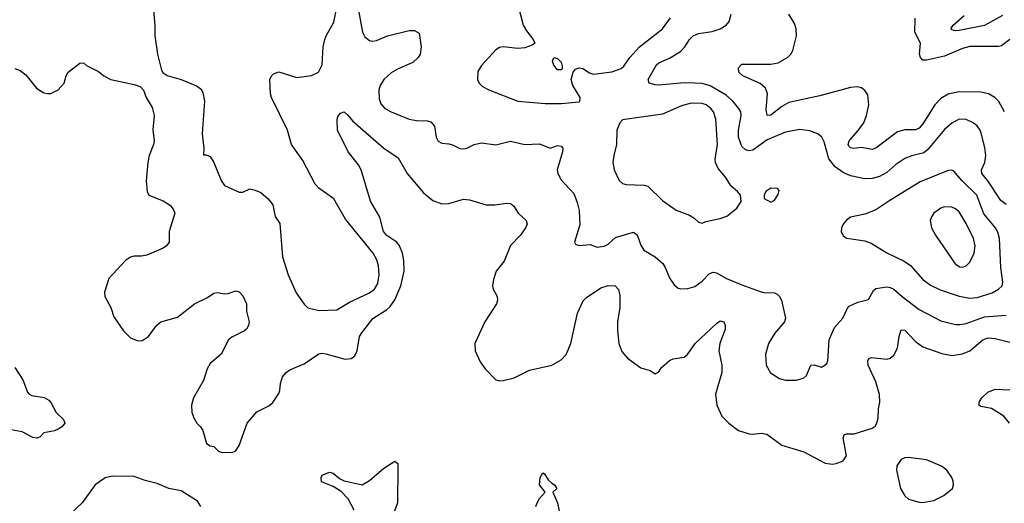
# Model space of a CAD drawing. Header units: inches. Extents: x 1649636 to 1815363, y 506543 to 641975.
# Tile 240 of 256: x 1732437 to 1737880, y 583528 to 586200. Entities that reach past the tile are written whole.
import ezdxf

# ---------------------------------------------------------------- set-up
doc = ezdxf.new("R2010")
doc.units = ezdxf.units.IN
doc.header["$MEASUREMENT"] = 0
doc.layers.add('B7538', color=7, linetype='Continuous')

msp = doc.modelspace()

# ---------------------------------------------------------------- linework, layer by layer
at = {"layer": 'B7538', "color": 5}
for points, elevation in [([(1735148, 586450), (1735219.5, 586170), (1735238, 586138), (1735276, 586090), (1735284.7, 586070), (1735270, 586059), (1735230, 586044.5), (1735190, 586040.7), (1735110, 586049.6), (1735090, 586045.6), (1735070, 586033.6), (1734990, 585946), (1734970, 585913.2), (1734968, 585870), (1734977.3, 585850), (1734996, 585830), (1735030, 585813), (1735190, 585750.3), (1735342.7, 585737.3), (1735430, 585737), (1735530, 585746.8), (1735534, 585750), (1735535.1, 585770), (1735495.3, 585835.3), (1735485.2, 585870), (1735496, 585910), (1735510, 585926.8), (1735530, 585934.4), (1735550, 585930.3), (1735586.3, 585906.3), (1735610, 585898.7), (1735710, 585911.9), (1735761.6, 585930), (1735777.1, 585942.8), (1735810, 585990.3), (1735862.7, 586050), (1735990, 586149.2), (1736034.6, 586210)], 660), ([(1733175.6, 586270), (1733184.5, 586170), (1733184.5, 586110), (1733198.4, 586010), (1733220.2, 585920.2), (1733228.4, 585908.4), (1733251.6, 585891.6), (1733330.4, 585870), (1733415, 585835), (1733437.7, 585817.7), (1733450, 585798), (1733458, 585750), (1733445.7, 585570), (1733454.8, 585490), (1733452.7, 585452.7), (1733467.3, 585452.7), (1733490, 585444.7), (1733510, 585411.3), (1733550, 585311), (1733570, 585284), (1733650, 585246), (1733670, 585246), (1733710, 585264.7), (1733738, 585258), (1733770, 585244.7), (1733811, 585210), (1733836.3, 585176.3), (1733850, 585112), (1733874.3, 585074.3), (1733890.2, 584890), (1733920.8, 584790), (1733964.9, 584690), (1734010, 584627.7), (1734030, 584608.4), (1734092.3, 584592.3), (1734190, 584596.5), (1734260.1, 584639.9), (1734370, 584690.9), (1734398, 584710), (1734417.2, 584742.8), (1734424.5, 584790), (1734420.4, 584840.3), (1734412.1, 584872.1), (1734391.4, 584910), (1734238, 585098), (1734173.3, 585210), (1734090, 585269.5), (1734071.3, 585291.3), (1734001.4, 585421.5), (1733940.5, 585510), (1733916.9, 585590), (1733829.8, 585770), (1733823.8, 585790), (1733819.7, 585870), (1733829.3, 585890), (1733839.7, 585900.2), (1733870, 585912.6), (1733970, 585880.3), (1734050, 585891.7), (1734089.8, 585910.2), (1734110, 585951), (1734115.6, 586050), (1734124.1, 586090), (1734130.8, 586110), (1734173.2, 586186.8), (1734186.3, 586250)], 640), ([(1734310.2, 586250.2), (1734331.6, 586130), (1734344.2, 586104.2), (1734370, 586084.4), (1734390, 586080.8), (1734410, 586085.2), (1734470, 586110.3), (1734590, 586139.5), (1734619.3, 586139.3), (1734646, 586126), (1734656, 586050), (1734650.6, 586010), (1734640.4, 585990), (1734610, 585962.6), (1734530, 585928.7), (1734490, 585906.2), (1734450.3, 585870), (1734430, 585837), (1734422, 585810), (1734423.4, 585763.4), (1734434.3, 585734.3), (1734455.5, 585710), (1734490.7, 585690), (1734590, 585650.2), (1734630, 585643.6), (1734690, 585641.8), (1734710, 585636.1), (1734731, 585611), (1734739.6, 585550), (1734750, 585528.7), (1734770, 585517), (1734810, 585514.4), (1734830, 585508.2), (1734870, 585488), (1734890, 585486), (1734909.6, 585490.4), (1734949, 585510), (1734990, 585519.5), (1735070, 585509.2), (1735150, 585528.4), (1735230, 585510.2), (1735310, 585513.4), (1735370, 585490.4), (1735410, 585504.9), (1735430, 585501.6), (1735439.5, 585490), (1735438.3, 585470), (1735409.2, 585370.8), (1735411.3, 585350), (1735430, 585314.9), (1735500.3, 585240.3), (1735519.3, 585190), (1735530, 585144.7), (1735533.1, 585066.9), (1735503.8, 584970), (1735510, 584958.8), (1735530, 584953), (1735590, 584958), (1735630, 584943), (1735668.1, 584948.1), (1735690, 584959.3), (1735730, 584996.5), (1735830, 585025.7), (1735850.2, 585010.2), (1735870, 584953.4), (1735887.1, 584927.1), (1735950, 584890.3), (1735992.4, 584852.4), (1736006.3, 584830), (1736030.4, 584770), (1736054.9, 584734.9), (1736076.7, 584716.7), (1736092.4, 584712.4), (1736130, 584713.7), (1736170, 584725.2), (1736210, 584755.2), (1736250, 584797.3), (1736270, 584805.5), (1736290, 584800.7), (1736344.2, 584770), (1736430, 584734.2), (1736530, 584698), (1736550, 584692), (1736610, 584690.6), (1736623.8, 584683.8), (1736637.3, 584670), (1736647.7, 584650), (1736670.7, 584550), (1736665.5, 584530), (1736612.5, 584467.5), (1736577.6, 584410), (1736560.3, 584350), (1736564.4, 584290), (1736588.6, 584248.6), (1736637.1, 584217.1), (1736670, 584208.2), (1736730, 584208), (1736770, 584219.1), (1736786.5, 584233.5), (1736810, 584290.5), (1736830, 584292.2), (1736870, 584280.5), (1736889, 584290), (1736899.1, 584300.9), (1736904.8, 584315.2), (1736911.6, 584430), (1736940.9, 584499.1), (1736987.6, 584550), (1737013.3, 584606.7), (1737022.3, 584617.7), (1737070, 584638.7), (1737130, 584653), (1737156.6, 584703.4), (1737170, 584713.8), (1737230, 584722.9), (1737250, 584720.2), (1737270.1, 584710.1), (1737315.5, 584670), (1737410, 584599), (1737530, 584535.4), (1737610, 584515.7), (1737634.7, 584514.7), (1737670, 584520.8), (1737770, 584557.1), (1737890, 584566.3)], 640), ([(1737890, 585178.4), (1737861.3, 585201.3), (1737790, 585309.8), (1737755.4, 585350), (1737753.5, 585370), (1737772.7, 585410), (1737778.9, 585450), (1737772.9, 585492.9), (1737752.9, 585572.9), (1737747.2, 585590), (1737730, 585613.3), (1737707.8, 585630), (1737670, 585647.9), (1737630, 585649.8), (1737590, 585627.6), (1737550, 585592.9), (1737458.1, 585481.9), (1737435.6, 585464.4), (1737370, 585447.6), (1737330, 585432.2), (1737280.7, 585399.3), (1737230, 585355.4), (1737190, 585334), (1737150, 585323.1), (1737110, 585319.8), (1737030, 585337.1), (1736990, 585355.7), (1736946.1, 585386.1), (1736910.3, 585430.3), (1736884.7, 585524.7), (1736870.7, 585550.7), (1736849.1, 585569.1), (1736806.1, 585586.1), (1736750, 585592.2), (1736670, 585578.7), (1736570, 585535.2), (1736490, 585479.1), (1736470, 585476), (1736450, 585480.7), (1736430, 585498.5), (1736411.4, 585550), (1736411.3, 585590), (1736425.8, 585670), (1736423.1, 585690), (1736413.1, 585710), (1736380.3, 585750), (1736343, 585783), (1736255, 585835), (1736210, 585846.5), (1736170.1, 585849.9), (1736110, 585851.2), (1735970, 585838.8), (1735950, 585839.5), (1735916.2, 585850), (1735912.2, 585870), (1735957.4, 585950), (1735970, 585961.5), (1736030, 585987.8), (1736090, 586023.5), (1736114.8, 586050), (1736139.8, 586090), (1736161.1, 586110), (1736190, 586123.2), (1736265.7, 586134.3), (1736309.8, 586150.2), (1736342.9, 586170), (1736359.7, 586190), (1736371.1, 586230)], 640), ([(1737881, 585690), (1737850, 585746.9), (1737828.3, 585770), (1737793.6, 585790), (1737750, 585799.4), (1737630, 585801.6), (1737570, 585788.4), (1737530, 585764.2), (1737496.8, 585730), (1737430, 585624.5), (1737410, 585600.2), (1737390, 585591.9), (1737330, 585591.4), (1737290, 585579.8), (1737170, 585489.1), (1737150, 585483.4), (1737090, 585493.3), (1737048.3, 585488.3), (1737030.9, 585490.9), (1737021.5, 585501.5), (1737017.6, 585510), (1737022.9, 585530), (1737073, 585587), (1737103.7, 585630), (1737118.7, 585670), (1737131.7, 585730), (1737125.2, 585785.2), (1737108.7, 585808.7), (1737090, 585823), (1737068.3, 585828.3), (1737030, 585825.1), (1736861.3, 585778.7), (1736690, 585741.5), (1736650, 585720.7), (1736590, 585672.8), (1736570, 585669.7), (1736564.1, 585704.1), (1736570.7, 585790), (1736560.6, 585820.6), (1736530, 585847), (1736434.7, 585890), (1736412.1, 585910), (1736410, 585934.4), (1736430, 585953.7), (1736590, 585954.4), (1736630, 585961.6), (1736682, 585990), (1736701, 586010), (1736710.8, 586030), (1736730.9, 586110.9), (1736729.7, 586150), (1736719.6, 586179.6), (1736690, 586229.6)], 620), ([(1737910, 586091.2), (1737865.3, 586054.7), (1737848.7, 586051.3), (1737690, 586051.5), (1737650, 586041.2), (1737550, 585999.2), (1737450, 585976.9), (1737430, 585977.1), (1737417.7, 585990), (1737411.3, 586010), (1737417.7, 586070), (1737385, 586130), (1737388.2, 586208.2)], 580), ([(1737870, 586223.8), (1737770, 586167.3), (1737630, 586139.3), (1737610, 586138), (1737590, 586143.6), (1737585.1, 586150), (1737598, 586170), (1737657.7, 586222.3)], 560), ([(1732410, 585930.7), (1732439.9, 585919.9), (1732470, 585894.9), (1732530, 585822), (1732570, 585796.5), (1732590, 585791.4), (1732610, 585791.5), (1732650, 585811.7), (1732682.6, 585850), (1732693.6, 585890), (1732704.5, 585910), (1732770, 585960.5), (1732790, 585960.7), (1732806.4, 585946.4), (1732873.4, 585913.4), (1732902, 585890), (1732940.7, 585870), (1733070, 585841.5), (1733102.3, 585830), (1733121.5, 585810), (1733135.8, 585770), (1733170, 585714.4), (1733179.5, 585670), (1733172.1, 585592), (1733180.8, 585530), (1733177.4, 585510), (1733151.9, 585450), (1733144.8, 585410), (1733136.9, 585310), (1733142.4, 585250), (1733151, 585230), (1733230, 585198.9), (1733270, 585172.3), (1733288, 585150), (1733294.7, 585130), (1733262.4, 585030), (1733264, 584970), (1733249.4, 584950.6), (1733230, 584938), (1733140.7, 584899.3), (1733110, 584892.7), (1733070, 584894), (1733050, 584888.4), (1733022, 584870), (1732930.3, 584769.7), (1732906.1, 584693.9), (1732907, 584670), (1732940.5, 584610), (1732957.3, 584557.3), (1733010, 584480.5), (1733050, 584441.6), (1733090, 584424.9), (1733113.4, 584426.6), (1733149.4, 584450), (1733193.3, 584510), (1733217.6, 584530), (1733310, 584555.9), (1733403, 584630), (1733475.5, 584664.5), (1733510, 584688.9), (1733530, 584692.9), (1733570, 584685.2), (1733590, 584686), (1733630, 584701.6), (1733650, 584696.3), (1733670, 584674), (1733690.3, 584630.2), (1733691.5, 584590), (1733706, 584530), (1733701.7, 584510), (1733690.3, 584490), (1733678.9, 584481.1), (1733610, 584445.1), (1733592.2, 584430), (1733550, 584352.3), (1733490, 584299.6), (1733474, 584270), (1733453.9, 584206.1), (1733398.5, 584110), (1733387.4, 584070), (1733388.7, 584030), (1733399.3, 583999.3), (1733416.4, 583970), (1733437.1, 583950), (1733448.5, 583930), (1733470, 583858), (1733490, 583846), (1733510, 583841), (1733535.9, 583815.9), (1733550, 583810.6), (1733610, 583808), (1733630, 583816.3), (1733650, 583847.3), (1733694.3, 583970), (1733747.2, 584032.8), (1733813.8, 584066.2), (1733836.3, 584083.7), (1733870, 584134), (1733875.6, 584150), (1733878, 584190), (1733890, 584225.5), (1733909.8, 584250.2), (1733930, 584265.7), (1734010, 584297.6), (1734090, 584353.4), (1734110, 584356.5), (1734130, 584353.4), (1734235.6, 584324.4), (1734270, 584328), (1734290, 584342), (1734303, 584370), (1734315.3, 584450), (1734327.8, 584470), (1734390, 584548.4), (1734463.9, 584596.1), (1734485.1, 584614.9), (1734510, 584651.6), (1734543.4, 584730), (1734562, 584810), (1734561.2, 584870), (1734553.3, 584910), (1734536.3, 584950), (1734521.1, 584970), (1734467.2, 585007.2), (1734448, 585030), (1734428.8, 585108.8), (1734377.1, 585197.1), (1734324.2, 585370), (1734310, 585397.6), (1734253.3, 585470), (1734194.3, 585590), (1734191.7, 585648.3), (1734195.6, 585664.4), (1734210, 585684), (1734230, 585690.8), (1734250, 585674.9), (1734278.5, 585638.5), (1734450.3, 585490), (1734530, 585436.5), (1734579.3, 585350), (1734670, 585243.6), (1734721.2, 585201.2), (1734770, 585182.4), (1734810, 585184), (1734890, 585208.9), (1734924.2, 585204.2), (1735016.5, 585176.5), (1735063.1, 585176.9), (1735130, 585186.3), (1735150, 585183.7), (1735169, 585169), (1735192.7, 585130), (1735236.4, 585090), (1735241.6, 585070), (1735232.7, 585050), (1735204.9, 585010), (1735150, 584952.3), (1735114.9, 584865.1), (1735070.4, 584809.6), (1735055.6, 584764.4), (1735050.4, 584730), (1735054.9, 584710), (1735076.4, 584670), (1735077.6, 584650), (1735072.2, 584630), (1735008.1, 584530), (1734953.7, 584410), (1734955.3, 584370), (1734982.4, 584310), (1735010.4, 584270), (1735070, 584210.5), (1735090, 584203.7), (1735110, 584205.3), (1735170, 584221.3), (1735255.9, 584264.1), (1735379, 584290), (1735430, 584319.5), (1735457.2, 584350), (1735484.5, 584410), (1735520.9, 584579.1), (1735552.9, 584647.1), (1735570, 584665.5), (1735650, 584718.3), (1735690, 584731.7), (1735728.7, 584728.7), (1735748.1, 584708.1), (1735755, 584675), (1735754, 584610), (1735742, 584530), (1735741.8, 584481.9), (1735749.3, 584410), (1735766.7, 584366.7), (1735796.5, 584330), (1735870, 584276.9), (1735922, 584262), (1735950, 584242.8), (1735970, 584254.9), (1735983.8, 584276.2), (1736030, 584316.5), (1736050, 584326.5), (1736110, 584335.6), (1736129.6, 584350), (1736172.1, 584410), (1736290, 584521.6), (1736310, 584535.5), (1736330, 584530.5), (1736337.1, 584510), (1736336.4, 584490), (1736308.5, 584411.5), (1736301.6, 584370), (1736318.6, 584290), (1736318.2, 584250), (1736284.2, 584130), (1736291.4, 584070), (1736319.6, 584010), (1736356.9, 583970), (1736410, 583930.2), (1736470, 583912.3), (1736490, 583910.2), (1736535.8, 583915.8), (1736566.8, 583910), (1736650, 583848.9), (1736771.6, 583811.6), (1736890, 583749.1), (1736930, 583744), (1736950, 583747.6), (1736990, 583761.6), (1737007.8, 583790), (1736989.8, 583890), (1736994.2, 583905.9), (1737008, 583912), (1737050, 583911.4), (1737150, 583942.4), (1737166.5, 583953.5), (1737173.9, 583966.1), (1737182.9, 583997.1), (1737185.3, 584050), (1737192.7, 584087.3), (1737190.7, 584129.3), (1737170, 584198.7), (1737128.3, 584290), (1737125.8, 584314.2), (1737132.1, 584327.9), (1737146.6, 584333.4), (1737230, 584324), (1737250, 584330.2), (1737270, 584346.7), (1737290, 584384.4), (1737299.2, 584450), (1737310, 584486), (1737330, 584484.4), (1737390, 584421.6), (1737430, 584392.8), (1737534.6, 584354.6), (1737590, 584344.4), (1737650, 584353.4), (1737690, 584369.2), (1737762.4, 584430), (1737790, 584441.5), (1737830, 584437.7), (1737910, 584418.4)], 620), ([(1732410, 584277.7), (1732454.3, 584210), (1732480.9, 584140.9), (1732490, 584130.3), (1732504, 584124), (1732571.7, 584111.7), (1732597.7, 584097.7), (1732610, 584085.3), (1732638.5, 584030), (1732678.3, 583990), (1732686.3, 583970), (1732670.3, 583950), (1732650, 583937.3), (1732630, 583928.7), (1732570, 583917.2), (1732550, 583894.7), (1732533.4, 583886.6), (1732510, 583891.5), (1732450, 583922.3), (1732350, 583941.7)], 580), ([(1737909.8, 583970), (1737877, 584010), (1737810, 584052.2), (1737750, 584063.1), (1737739.7, 584070), (1737743.7, 584090), (1737756.3, 584110), (1737790, 584141.5), (1737830, 584158.8), (1737910, 584154.6)], 580), ([(1734286.5, 583490), (1734252.1, 583552.1), (1734213.5, 583593.5), (1734170, 583620.8), (1734106.1, 583646.1), (1734102.9, 583670), (1734110, 583682.8), (1734150, 583700.4), (1734170, 583694.9), (1734204.1, 583664.1), (1734230, 583652.3), (1734330, 583630.3), (1734370, 583652.9), (1734450, 583722.4), (1734510, 583761), (1734526.8, 583746.8), (1734528, 583728), (1734524.8, 583530), (1734495.3, 583450)], 580), ([(1733437.6, 583510), (1733419.7, 583539.7), (1733330, 583596.4), (1733261.2, 583610), (1733196.5, 583636.5), (1733130, 583653.5), (1733070, 583674.9), (1732950, 583677), (1732910, 583667.7), (1732853.8, 583630), (1732781.8, 583530), (1732713.7, 583466.3)], 620), ([(1735290.5, 583509.5), (1735297, 583530), (1735310, 583553.7), (1735341.2, 583590), (1735309.8, 583630), (1735313.6, 583670), (1735330, 583695.8), (1735338, 583690), (1735357.8, 583657.8), (1735378, 583638), (1735394, 583630), (1735406, 583610), (1735384.7, 583590), (1735410.9, 583530.9), (1735427.2, 583450)], 580)]:
    msp.add_lwpolyline(points, dxfattribs=dict(at, elevation=elevation))
for points, elevation in [([(1735430, 585922), (1735410, 585922.7), (1735390, 585949), (1735382.7, 585970), (1735389.1, 585990.9), (1735410, 585986), (1735430, 585964.7), (1735436.8, 585943.2), (1735436, 585930)], 660), ([(1736150, 585739.3), (1736095.6, 585724.4), (1735990, 585678), (1735770, 585646), (1735754, 585630), (1735737.3, 585590), (1735737.1, 585510), (1735721.6, 585450), (1735716.4, 585410), (1735723.1, 585370), (1735751.8, 585311.8), (1735770, 585295.5), (1735790, 585288.5), (1735890, 585285.7), (1735910, 585279.5), (1735990, 585201.5), (1736066.8, 585146.8), (1736139.7, 585119.7), (1736164.6, 585104.6), (1736190, 585081), (1736210, 585076), (1736230, 585084), (1736310, 585100.5), (1736345.6, 585114.4), (1736400.9, 585159.1), (1736424.7, 585195.3), (1736421.2, 585230), (1736405.2, 585250), (1736370, 585279.5), (1736338.9, 585330), (1736298.4, 585378.4), (1736283.1, 585410), (1736281.4, 585430), (1736294.2, 585510), (1736285.2, 585650), (1736273.3, 585690), (1736257.8, 585710), (1736231.9, 585730), (1736210, 585737.5)], 660), ([(1737590, 585368.4), (1737570, 585366), (1737415.8, 585304.2), (1737242.2, 585197.8), (1737170, 585148.4), (1737110, 585125.1), (1737030, 585109.5), (1737007.9, 585092.1), (1736990, 585069.3), (1736980.3, 585050), (1736977.6, 585030), (1736990, 585006.4), (1737010, 584993), (1737110, 584977.6), (1737144.8, 584964.8), (1737231, 584911), (1737325.9, 584865.9), (1737360.9, 584840.9), (1737430, 584764), (1737472.7, 584732.7), (1737526.6, 584706.6), (1737630, 584672.4), (1737690, 584662), (1737730, 584664.4), (1737813.6, 584690), (1737848.2, 584710), (1737868.2, 584730), (1737872.4, 584750), (1737861.8, 584830), (1737854.5, 584990), (1737845.2, 585025.2), (1737831.6, 585050), (1737767.2, 585127.2), (1737728.7, 585230), (1737646.8, 585310), (1737602.2, 585362.2)], 660), ([(1736590, 585268), (1736562, 585250), (1736552, 585230), (1736552.7, 585212.7), (1736590, 585192), (1736610, 585202), (1736630, 585234), (1736635.3, 585255.3), (1736627.3, 585267.3)], 660), ([(1737550, 585165.4), (1737530, 585159.1), (1737490.4, 585130), (1737477.6, 585110), (1737470.4, 585090), (1737477, 585050), (1737499.5, 585010), (1737609, 584850), (1737634.4, 584834.4), (1737650, 584832.4), (1737670, 584839.6), (1737690, 584859.5), (1737713.6, 584910), (1737719.4, 584950), (1737710.6, 584990), (1737670, 585074.3), (1737630, 585138.9), (1737610, 585155.1), (1737590, 585163.1)], 680), ([(1737350, 583781.5), (1737330, 583778.9), (1737310.3, 583769.7), (1737286.1, 583733.9), (1737284.2, 583710), (1737306.3, 583610), (1737330, 583568.4), (1737350.2, 583550.2), (1737410, 583533.1), (1737430, 583531.7), (1737490, 583543.7), (1737546, 583570), (1737593.3, 583610), (1737598.7, 583630), (1737596.9, 583650), (1737589.6, 583670), (1737563, 583710), (1737533.4, 583733.4), (1737450, 583768.7)], 620)]:
    msp.add_lwpolyline(points, close=True, dxfattribs=dict(at, elevation=elevation))

doc.saveas('drawing.dxf')
